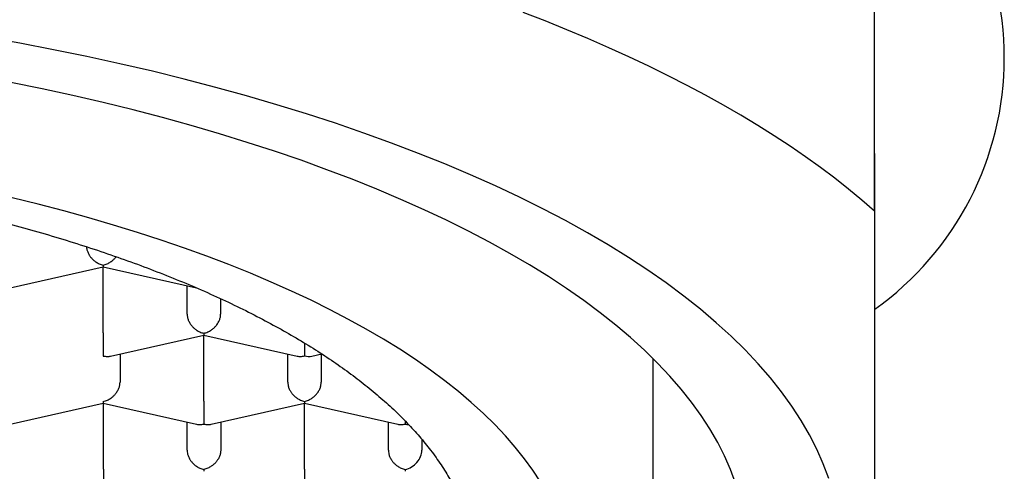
# Model space of a CAD drawing. Header units: millimetres. Extents: x 8 to 572, y 12 to 522.
# Tile 34 of 42: x 308.22 to 315.56, y 449.65 to 453.02. Entities that reach past the tile are written whole.
import ezdxf

# ---------------------------------------------------------------- set-up
doc = ezdxf.new("R2010")
doc.units = ezdxf.units.MM

msp = doc.modelspace()

# ---------------------------------------------------------------- linework, layer by layer
at = {"color": 7, "linetype": 'Continuous', "lineweight": 30}
for p, q in [((314.5892, 451.5918), (314.5892, 454.6096)), ((314.5908, 450.8618), (314.5892, 454.6096)), ((308.144, 451.0206), (308.839, 451.1774)), ((308.8389, 451.1775), (309.5345, 451.0206)), ((308.8395, 450.6852), (308.8395, 451.1774)), ((309.4644, 450.8262), (309.4643, 451.0365)), ((309.7143, 450.9406), (309.7144, 450.8263)), ((309.7144, 450.9406), (309.7144, 450.8263)), ((314.5908, 447.8441), (314.5908, 450.8618)), ((308.8943, 450.513), (309.5892, 450.6699)), ((309.5892, 450.67), (310.2847, 450.5131)), ((309.5897, 450.1777), (309.5897, 450.6699)), ((308.9645, 450.5289), (308.9646, 450.3186)), ((308.9646, 450.5289), (308.9646, 450.3186)), ((310.2146, 450.3187), (310.2145, 450.529)), ((310.3945, 450.5132), (310.4676, 450.5297)), ((310.4645, 450.529), (310.4646, 450.3187)), ((310.4646, 450.529), (310.4646, 450.3187)), ((312.94, 449.145), (312.94, 450.4928)), ((308.1445, 450.0054), (308.8394, 450.1622)), ((308.8394, 450.1623), (309.535, 450.0055)), ((308.8399, 449.6701), (308.8399, 450.1622)), ((309.6445, 450.0055), (310.3394, 450.1623)), ((310.3394, 450.1624), (311.035, 450.0056)), ((310.3399, 449.6702), (310.3399, 450.1623)), ((309.4648, 449.8111), (309.4648, 450.0213)), ((309.7148, 450.0214), (309.7148, 449.8111)), ((309.7148, 450.0214), (309.7148, 449.8111)), ((310.9648, 449.8112), (310.9648, 450.0214)), ((311.2148, 449.8916), (311.2148, 449.8112)), ((311.2148, 449.8916), (311.2148, 449.8112))]:
    msp.add_line(p, q, dxfattribs=at)
at = {"color": 7, "linetype": 'Continuous', "lineweight": 30, "flags": 128}
for points in [[(314.5892, 451.5918), (314.4944, 451.6746), (314.3955, 451.7565), (314.2927, 451.8378), (314.1858, 451.9182), (314.0749, 451.9978), (313.9602, 452.0765), (313.8415, 452.1544), (313.7191, 452.2314), (313.5928, 452.3074), (313.4628, 452.3824), (313.3292, 452.4565), (313.1919, 452.5295), (313.051, 452.6015), (312.9065, 452.6724), (312.7586, 452.7422), (312.6073, 452.8109), (312.4526, 452.8784), (312.2946, 452.9447), (312.1333, 453.0099), (311.9689, 453.0738)], [(314.2478, 449.6019), (314.2074, 449.7107), (314.1597, 449.8191), (314.1047, 449.9269), (314.0426, 450.0342), (313.9732, 450.1407), (313.8968, 450.2466), (313.8133, 450.3516), (313.7228, 450.4557), (313.6253, 450.5589), (313.521, 450.661), (313.4099, 450.762), (313.292, 450.8619), (313.1675, 450.9605), (313.0364, 451.0578), (312.8988, 451.1537), (312.7549, 451.2482), (312.6047, 451.3412), (312.4483, 451.4326), (312.2858, 451.5224), (312.1174, 451.6105), (311.9432, 451.6968), (311.7632, 451.7814), (311.5776, 451.864), (311.3865, 451.9448), (311.1901, 452.0235), (310.9885, 452.1002), (310.7818, 452.1749), (310.5702, 452.2474), (310.3537, 452.3177), (310.1327, 452.3857), (309.9072, 452.4515), (309.6773, 452.5149), (309.4433, 452.576), (309.2053, 452.6347), (308.9634, 452.6909), (308.7178, 452.7446), (308.4687, 452.7958), (308.2163, 452.8444), (307.9607, 452.8904)], [(313.5538, 449.5661), (313.516, 449.6679), (313.4714, 449.7692), (313.42, 449.87), (313.3619, 449.9703), (313.2971, 450.0699), (313.2257, 450.1688), (313.1476, 450.267), (313.063, 450.3644), (312.9719, 450.4608), (312.8743, 450.5563), (312.7704, 450.6507), (312.6602, 450.7441), (312.5438, 450.8363), (312.4213, 450.9272), (312.2927, 451.0169), (312.1581, 451.1053), (312.0177, 451.1922), (311.8715, 451.2777), (311.7196, 451.3616), (311.5621, 451.444), (311.3992, 451.5247), (311.231, 451.6037), (311.0574, 451.681), (310.8788, 451.7565), (310.6952, 451.8301), (310.5067, 451.9018), (310.3135, 451.9716), (310.1156, 452.0393), (309.9133, 452.1051), (309.7067, 452.1687), (309.4958, 452.2302), (309.2809, 452.2895), (309.0622, 452.3466), (308.8396, 452.4014), (308.6135, 452.454), (308.3839, 452.5042), (308.1511, 452.5521)], [(312.0979, 449.5755), (312.0415, 449.6622), (311.9793, 449.7483), (311.9113, 449.8338), (311.8376, 449.9186), (311.7583, 450.0025), (311.6734, 450.0857), (311.5829, 450.1679), (311.487, 450.2492), (311.3856, 450.3294), (311.2789, 450.4086), (311.167, 450.4867), (311.0498, 450.5636), (310.9275, 450.6393), (310.8003, 450.7137), (310.668, 450.7868), (310.5309, 450.8585), (310.3891, 450.9288), (310.2426, 450.9976), (310.0915, 451.0649), (309.936, 451.1306), (309.7761, 451.1947), (309.612, 451.2571), (309.4438, 451.3179), (309.2715, 451.3769), (309.0954, 451.4341), (308.9155, 451.4895), (308.7319, 451.543), (308.5448, 451.5947), (308.3543, 451.6444), (308.1606, 451.6922)]]:
    msp.add_lwpolyline(points, dxfattribs=at)
at = {"color": 7, "linetype": 'Continuous', "lineweight": 30}
msp.add_arc((313.2576, 452.7351), 2.2993, 305.44067, 54.61051, dxfattribs=at)
for centre, major_axis, ratio, start_param, end_param in [((310.3395, 450.6289), (0, 0.1281), 0.000177, 1.717844, 2.685863), ((310.3395, 450.6289), (0.1061, -0.0848), 0.779881, 5.269697, 5.725466), ((311.0897, 450.1214), (0, 0.1281), 0.000177, 2.376023, 2.685863), ((311.0897, 450.1214), (0.1061, -0.0848), 0.779881, 5.269697, 5.473459), ((311.0899, 449.783), (0.106, 0.0848), 0.779811, 4.15463, 5.725428), ((311.0899, 449.783), (0, 0.1281), 0.000177, 2.685863, 3.141553)]:
    msp.add_ellipse(centre, major_axis=major_axis, ratio=ratio, start_param=start_param, end_param=end_param, dxfattribs=at)
for points, knots in [([(295.565, 448.9143), (295.5658, 448.9481), (295.5674, 449.0158), (295.5805, 449.1173), (295.6013, 449.2185), (295.6307, 449.3194), (295.6684, 449.4199), (295.7144, 449.5198), (295.7687, 449.6191), (295.8312, 449.7178), (295.9018, 449.8155), (295.9811, 449.9132), (296.0695, 450.0106), (296.167, 450.1078), (296.2727, 450.2037), (296.3865, 450.2981), (296.5082, 450.391), (296.6378, 450.4822), (296.775, 450.5716), (296.9198, 450.6593), (297.0719, 450.745), (297.2327, 450.8295), (297.4024, 450.9126), (297.581, 450.9942), (297.7666, 451.0733), (297.959, 451.15), (298.1561, 451.2232), (298.3574, 451.2932), (298.5627, 451.3598), (298.7736, 451.4238), (298.9897, 451.485), (299.213, 451.5439), (299.4435, 451.6003), (299.6811, 451.6542), (299.9233, 451.7048), (300.1698, 451.7522), (300.4178, 451.7958), (300.667, 451.8358), (300.9172, 451.8721), (301.1704, 451.9052), (301.4262, 451.9349), (301.6868, 451.9616), (301.9521, 451.985), (302.2219, 452.0051), (302.4934, 452.0216), (302.7661, 452.0344), (303.0371, 452.0435), (303.3062, 452.0489), (303.573, 452.0509), (303.84, 452.0494), (304.1066, 452.0444), (304.3751, 452.0359), (304.6453, 452.0237), (304.917, 452.0078), (305.1871, 451.9882), (305.4554, 451.9651), (305.7188, 451.9387), (305.9773, 451.9091), (306.2308, 451.8764), (306.4814, 451.8405), (306.7288, 451.8013), (306.975, 451.7586), (307.2196, 451.7121), (307.4624, 451.662), (307.7008, 451.6086), (307.9343, 451.5521), (308.1605, 451.493), (308.3793, 451.4316), (308.5908, 451.368), (308.7968, 451.3016), (308.9971, 451.2327), (309.1932, 451.1605), (309.3847, 451.085), (309.5713, 451.0062), (309.751, 450.925), (309.9235, 450.8414), (310.0869, 450.7565), (310.2413, 450.6702), (310.387, 450.5828), (310.5252, 450.4936), (310.6558, 450.4026), (310.7797, 450.3091), (310.8964, 450.2131), (311.0058, 450.1147), (311.1066, 450.0148), (311.1986, 449.9137), (311.2829, 449.8098), (311.359, 449.7032), (311.4263, 449.5939), (311.4835, 449.4838), (311.531, 449.3721), (311.5683, 449.2591), (311.595, 449.1448), (311.6118, 449.0302), (311.614, 448.9536), (311.615, 448.9154)], [0, 0, 0, 0, 0.010304, 0.020615, 0.030929, 0.041241, 0.051545, 0.061848, 0.07216, 0.082474, 0.092786, 0.103089, 0.113676, 0.124271, 0.134869, 0.145465, 0.156051, 0.16663, 0.177218, 0.187809, 0.198397, 0.208976, 0.219862, 0.230758, 0.241657, 0.252553, 0.263439, 0.274018, 0.284606, 0.295197, 0.305785, 0.316364, 0.32725, 0.338146, 0.349045, 0.359941, 0.370827, 0.381406, 0.391994, 0.402585, 0.413172, 0.423752, 0.434638, 0.445534, 0.456433, 0.467328, 0.478215, 0.488794, 0.499382, 0.509973, 0.52056, 0.531139, 0.542026, 0.552922, 0.563821, 0.574716, 0.585603, 0.596182, 0.60677, 0.61736, 0.627948, 0.638527, 0.649414, 0.660309, 0.671208, 0.682104, 0.692991, 0.70357, 0.714157, 0.724748, 0.735336, 0.745915, 0.756802, 0.767697, 0.778596, 0.789492, 0.800378, 0.810958, 0.821545, 0.832136, 0.842724, 0.853303, 0.864189, 0.875085, 0.885984, 0.89688, 0.907766, 0.91917, 0.930581, 0.941993, 0.953397, 0.965044, 0.976698, 0.988353, 1, 1, 1, 1]), ([(314.5892, 451.5918), (314.5892, 451.5057), (314.5893, 451.3337), (314.5893, 451.0842), (314.5894, 450.8421), (314.5895, 450.6083), (314.5896, 450.3827), (314.5896, 450.1657), (314.5897, 449.9631), (314.5898, 449.7742), (314.5898, 449.5983), (314.5899, 449.4299), (314.59, 449.269), (314.59, 449.1155), (314.5901, 448.9694), (314.5902, 448.8306), (314.5903, 448.6992), (314.5903, 448.5749), (314.5904, 448.4577), (314.5905, 448.3474), (314.5905, 448.2378), (314.5906, 448.13), (314.5907, 448.0257), (314.5908, 447.9295), (314.5908, 447.8726), (314.5908, 447.8441)], [0, 0, 0, 0, 0.045746, 0.091275, 0.136584, 0.181678, 0.226568, 0.271271, 0.31581, 0.356514, 0.397125, 0.437668, 0.478169, 0.518656, 0.559155, 0.599695, 0.640301, 0.681, 0.721813, 0.762762, 0.803864, 0.852521, 0.901426, 0.950586, 1, 1, 1, 1]), ([(308.7148, 451.3273), (308.7152, 451.3221), (308.716, 451.3093), (308.7227, 451.2882), (308.7315, 451.2706), (308.7395, 451.2584), (308.7449, 451.2512), (308.7531, 451.2412), (308.7658, 451.2282), (308.7852, 451.2131), (308.8102, 451.1988), (308.8291, 451.1934), (308.8392, 451.1905)], [0, 0, 0, 0, 0.081338, 0.201062, 0.326703, 0.370161, 0.414435, 0.459556, 0.559332, 0.682581, 0.829447, 1, 1, 1, 1]), ([(308.8392, 451.1905), (308.8493, 451.1934), (308.8681, 451.1988), (308.8898, 451.2112), (308.9042, 451.2217), (308.9132, 451.2293), (308.9208, 451.2368), (308.9282, 451.2445), (308.9322, 451.2503), (308.9344, 451.2535)], [0, 0, 0, 0, 0.285522, 0.531414, 0.63963, 0.73797, 0.826472, 0.905188, 1, 1, 1, 1]), ([(308.8392, 451.1905), (308.8391, 451.1867), (308.8391, 451.1795), (308.8389, 451.1771), (308.8389, 451.1775), (308.8389, 451.1775)], [0, 0, 0, 0, 0.536916, 0.99931, 1, 1, 1, 1]), ([(309.4644, 450.8262), (309.4648, 450.8189), (309.4657, 450.8039), (309.4729, 450.7807), (309.4818, 450.7631), (309.4897, 450.7509), (309.4951, 450.7436), (309.5033, 450.7337), (309.516, 450.7207), (309.5354, 450.7056), (309.5605, 450.6913), (309.5793, 450.6859), (309.5894, 450.683)], [0, 0, 0, 0, 0.111298, 0.227117, 0.348661, 0.390702, 0.433531, 0.477182, 0.573703, 0.692933, 0.835009, 1, 1, 1, 1]), ([(309.5894, 450.683), (309.5995, 450.6859), (309.6183, 450.6913), (309.6401, 450.7037), (309.6545, 450.7142), (309.6634, 450.7218), (309.6711, 450.7293), (309.6818, 450.7408), (309.6943, 450.7577), (309.7059, 450.7807), (309.7131, 450.8039), (309.714, 450.8189), (309.7144, 450.8263)], [0, 0, 0, 0, 0.164971, 0.307045, 0.36957, 0.42639, 0.477525, 0.523007, 0.65131, 0.772854, 0.888683, 1, 1, 1, 1]), ([(308.8395, 450.6852), (308.8394, 450.6778), (308.8394, 450.6626), (308.8394, 450.6378), (308.8394, 450.6182), (308.8394, 450.6042), (308.8395, 450.5957), (308.8395, 450.5839), (308.8393, 450.5681), (308.8392, 450.5486), (308.8393, 450.5286), (308.8394, 450.5189), (308.8395, 450.5138)], [0, 0, 0, 0, 0.111298, 0.227117, 0.348661, 0.390702, 0.433531, 0.477182, 0.573703, 0.692933, 0.835009, 1, 1, 1, 1]), ([(309.5894, 450.683), (309.5894, 450.6792), (309.5893, 450.672), (309.5891, 450.6696), (309.5892, 450.67), (309.5892, 450.67)], [0, 0, 0, 0, 0.536916, 0.99931, 1, 1, 1, 1]), ([(308.8395, 450.5138), (308.8495, 450.5122), (308.8682, 450.5092), (308.8864, 450.5108), (308.8942, 450.513), (308.8943, 450.513)], [0, 0, 0, 0, 0.536824, 0.999139, 1, 1, 1, 1]), ([(310.2847, 450.5131), (310.2847, 450.5131), (310.2925, 450.5106), (310.3108, 450.5095), (310.3295, 450.5123), (310.3395, 450.5139)], [0, 0, 0, 0, 0.00057, 0.462995, 1, 1, 1, 1]), ([(308.8396, 450.1754), (308.8497, 450.1783), (308.8686, 450.1837), (308.8903, 450.1961), (308.9047, 450.2066), (308.9137, 450.2142), (308.9213, 450.2216), (308.932, 450.2332), (308.9445, 450.2501), (308.9561, 450.2731), (308.9633, 450.2963), (308.9642, 450.3113), (308.9646, 450.3186)], [0, 0, 0, 0, 0.1649701, 0.3070432, 0.3695691, 0.4263891, 0.4775248, 0.5230066, 0.6513096, 0.7728537, 0.8886823, 1, 1, 1, 1]), ([(310.2146, 450.3187), (310.2151, 450.3114), (310.2159, 450.2964), (310.2231, 450.2732), (310.232, 450.2556), (310.24, 450.2434), (310.2453, 450.2361), (310.2536, 450.2262), (310.2663, 450.2132), (310.2856, 450.198), (310.3107, 450.1838), (310.3295, 450.1784), (310.3396, 450.1755)], [0, 0, 0, 0, 0.111298, 0.227117, 0.348661, 0.390702, 0.433531, 0.477182, 0.573703, 0.692933, 0.835009, 1, 1, 1, 1]), ([(310.3396, 450.1755), (310.3497, 450.1784), (310.3686, 450.1838), (310.3903, 450.1962), (310.4047, 450.2067), (310.4137, 450.2143), (310.4213, 450.2217), (310.432, 450.2333), (310.4445, 450.2502), (310.4561, 450.2732), (310.4633, 450.2964), (310.4642, 450.3114), (310.4646, 450.3187)], [0, 0, 0, 0, 0.164971, 0.307045, 0.36957, 0.42639, 0.477525, 0.523007, 0.65131, 0.772854, 0.888683, 1, 1, 1, 1]), ([(308.8396, 450.1754), (308.8396, 450.1715), (308.8395, 450.1644), (308.8394, 450.1619), (308.8394, 450.1623), (308.8394, 450.1623)], [0, 0, 0, 0, 0.536916, 0.99931, 1, 1, 1, 1]), ([(309.5897, 450.1777), (309.5897, 450.1703), (309.5896, 450.1551), (309.5896, 450.1303), (309.5896, 450.1106), (309.5897, 450.0967), (309.5897, 450.0881), (309.5897, 450.0764), (309.5895, 450.0605), (309.5894, 450.041), (309.5896, 450.0211), (309.5897, 450.0114), (309.5897, 450.0062)], [0, 0, 0, 0, 0.111298, 0.227117, 0.348661, 0.390702, 0.433531, 0.477182, 0.573703, 0.692933, 0.835009, 1, 1, 1, 1]), ([(310.3396, 450.1755), (310.3396, 450.1716), (310.3395, 450.1645), (310.3394, 450.162), (310.3394, 450.1625), (310.3394, 450.1625)], [0, 0, 0, 0, 0.536916, 0.99931, 1, 1, 1, 1]), ([(309.535, 450.0055), (309.535, 450.0055), (309.5427, 450.0029), (309.5611, 450.0019), (309.5797, 450.0047), (309.5897, 450.0062)], [0, 0, 0, 0, 0.0005702, 0.4629948, 1, 1, 1, 1]), ([(309.5897, 450.0062), (309.5998, 450.0046), (309.6184, 450.0017), (309.6366, 450.0033), (309.6445, 450.0055), (309.6445, 450.0055)], [0, 0, 0, 0, 0.536824, 0.999139, 1, 1, 1, 1]), ([(311.035, 450.0056), (311.035, 450.0056), (311.0427, 450.003), (311.0611, 450.002), (311.0797, 450.0048), (311.0897, 450.0063)], [0, 0, 0, 0, 0.00057, 0.462995, 1, 1, 1, 1]), ([(309.4648, 449.8111), (309.4653, 449.8038), (309.4662, 449.7888), (309.4733, 449.7656), (309.4822, 449.7479), (309.4902, 449.7358), (309.4956, 449.7285), (309.5038, 449.7186), (309.5165, 449.7056), (309.5359, 449.6904), (309.5609, 449.6762), (309.5797, 449.6707), (309.5899, 449.6678)], [0, 0, 0, 0, 0.111298, 0.227117, 0.348661, 0.390702, 0.433531, 0.477182, 0.573703, 0.692933, 0.835009, 1, 1, 1, 1]), ([(309.7148, 449.8111), (309.7144, 449.8038), (309.7135, 449.7888), (309.7063, 449.7656), (309.6974, 449.748), (309.6895, 449.7358), (309.6841, 449.7285), (309.6759, 449.7186), (309.6631, 449.7057), (309.6435, 449.6906), (309.6187, 449.6763), (309.5999, 449.6708), (309.5899, 449.6678)], [0, 0, 0, 0, 0.1112981, 0.2271171, 0.3486611, 0.390702, 0.4335313, 0.4771817, 0.573703, 0.6929329, 0.8350093, 1, 1, 1, 1]), ([(310.9648, 449.8112), (310.9653, 449.8039), (310.9662, 449.7889), (310.9733, 449.7657), (310.9822, 449.7481), (310.9902, 449.7359), (310.9956, 449.7286), (311.0038, 449.7187), (311.0165, 449.7057), (311.0359, 449.6905), (311.0609, 449.6763), (311.0797, 449.6709), (311.0899, 449.6679)], [0, 0, 0, 0, 0.1112981, 0.2271171, 0.3486611, 0.390702, 0.4335313, 0.4771817, 0.573703, 0.6929329, 0.8350093, 1, 1, 1, 1]), ([(308.8399, 449.6701), (308.8399, 449.6626), (308.8399, 449.6475), (308.8398, 449.6226), (308.8399, 449.603), (308.8399, 449.589), (308.8399, 449.5805), (308.8399, 449.5687), (308.8398, 449.5529), (308.8396, 449.5334), (308.8398, 449.5135), (308.8399, 449.5038), (308.8399, 449.4986)], [0, 0, 0, 0, 0.1112981, 0.2271171, 0.3486611, 0.390702, 0.4335313, 0.4771817, 0.573703, 0.6929329, 0.8350093, 1, 1, 1, 1]), ([(309.5899, 449.6678), (309.5898, 449.664), (309.5897, 449.6569), (309.5896, 449.6544), (309.5896, 449.6548), (309.5896, 449.6548)], [0, 0, 0, 0, 0.536916, 0.99931, 1, 1, 1, 1]), ([(310.3399, 449.6702), (310.3399, 449.6627), (310.3399, 449.6476), (310.3398, 449.6227), (310.3399, 449.6031), (310.3399, 449.5891), (310.3399, 449.5806), (310.3399, 449.5688), (310.3398, 449.553), (310.3396, 449.5335), (310.3398, 449.5136), (310.3399, 449.5039), (310.3399, 449.4987)], [0, 0, 0, 0, 0.111298, 0.227117, 0.348661, 0.390702, 0.433531, 0.477182, 0.573703, 0.692933, 0.835009, 1, 1, 1, 1])]:
    msp.add_open_spline(points, degree=3, knots=knots, dxfattribs=at)

doc.saveas('drawing.dxf')
